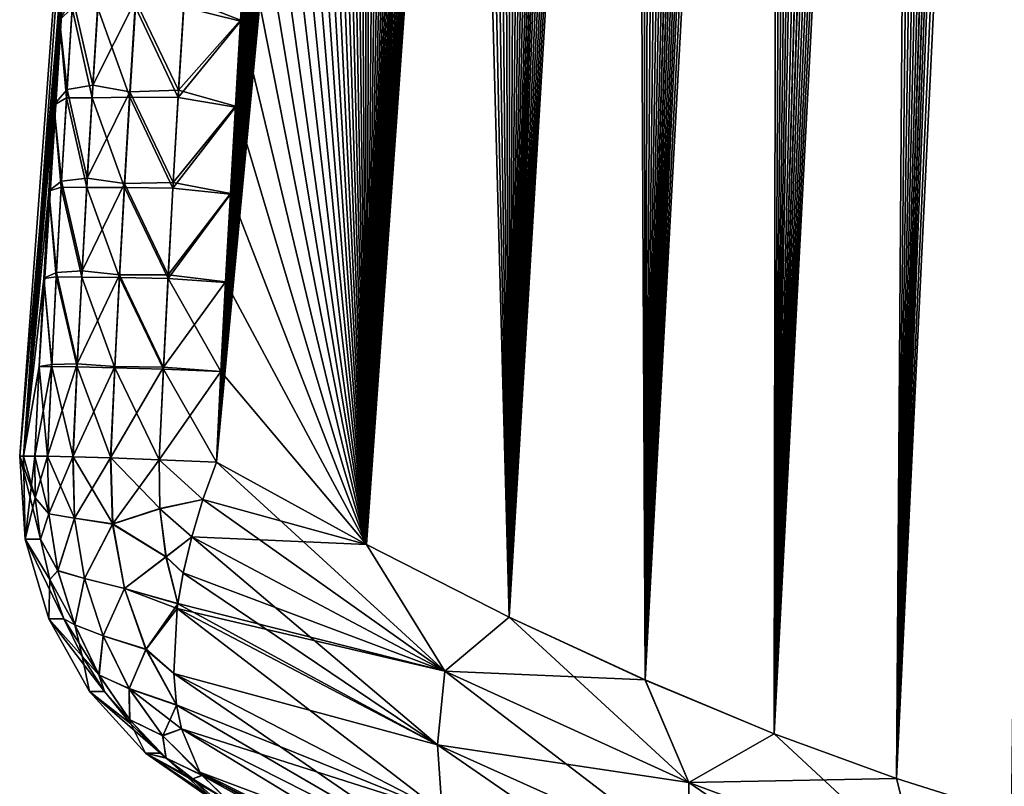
# Model space of a CAD drawing. Header units: metres. Extents: x -109 to 109, y -108 to 40.
# Tile 124 of 216: x 51.55 to 56.84, y -102.34 to -98.22. Entities that reach past the tile are written whole.
import ezdxf

# ---------------------------------------------------------------- set-up
doc = ezdxf.new("R2010")
doc.units = ezdxf.units.M
doc.layers.add('solid_K_24_42_18_000C86_XXX', color=7, linetype='CONTINUOUS')

msp = doc.modelspace()

# ---------------------------------------------------------------- linework, layer by layer
at = {"layer": 'solid_K_24_42_18_000C86_XXX'}
for points in [[(56.25885, -102.295296, -6.506678), (57.595959, -71.828377, -6.413153), (57.7472, -71.443115, -6.560461)], [(56.87711, -102.490204, -7.179855), (56.25885, -102.295296, -6.506678), (57.7472, -71.443115, -6.560461)], [(56.25885, -102.295296, -6.506678), (57.441441, -72.239174, -6.267127), (57.595959, -71.828377, -6.413153)], [(56.25885, -102.295296, -6.506678), (57.336613, -72.528267, -6.170578), (57.441441, -72.239174, -6.267127)], [(56.25885, -102.295296, -6.506678), (57.230324, -72.829109, -6.074656), (57.336613, -72.528267, -6.170578)], [(56.25885, -102.295296, -6.506678), (57.122593, -73.142395, -5.979422), (57.230324, -72.829109, -6.074656)], [(56.25893, -102.295326, 6.506762), (57.238823, -72.804703, 6.082247), (57.131088, -73.117325, 5.986857)], [(56.25893, -102.295326, 6.506762), (56.877232, -102.490242, 7.179998), (57.238823, -72.804703, 6.082247)], [(55.603306, -102.054413, -5.860334), (57.013428, -73.468933, -5.884945), (57.122593, -73.142395, -5.979422)], [(56.25885, -102.295296, -6.506678), (55.603306, -102.054413, -5.860334), (57.122593, -73.142395, -5.979422)], [(56.25893, -102.295326, 6.506762), (57.131088, -73.117325, 5.986857), (57.021915, -73.443222, 5.892219)], [(55.603306, -102.054413, -5.860334), (56.902817, -73.808197, -5.791195), (57.013428, -73.468933, -5.884945)], [(56.25893, -102.295326, 6.506762), (57.021915, -73.443222, 5.892219), (56.911289, -73.781868, 5.798305)], [(56.25893, -102.295326, 6.506762), (56.911289, -73.781868, 5.798305), (56.799225, -74.133797, 5.705172)], [(55.603306, -102.054413, -5.860334), (56.790775, -74.160728, -5.698232), (56.902817, -73.808197, -5.791195)], [(55.603306, -102.054413, -5.860334), (56.677349, -74.52758, -5.606153), (56.790775, -74.160728, -5.698232)], [(56.25893, -102.295326, 6.506762), (56.799225, -74.133797, 5.705172), (56.685764, -74.500076, 5.612916)], [(55.603306, -102.054413, -5.860334), (56.562519, -74.908401, -5.514931), (56.677349, -74.52758, -5.606153)], [(56.25893, -102.295326, 6.506762), (56.685764, -74.500076, 5.612916), (56.570885, -74.880348, 5.521511)], [(55.603306, -102.054413, -5.860334), (56.446301, -75.303429, -5.424605), (56.562519, -74.908401, -5.514931)], [(56.25893, -102.295326, 6.506762), (56.570885, -74.880348, 5.521511), (56.454609, -75.274841, 5.430997)], [(55.603352, -102.054428, 5.860377), (56.454609, -75.274841, 5.430997), (56.337009, -75.684814, 5.341505)], [(55.603352, -102.054428, 5.860377), (56.25893, -102.295326, 6.506762), (56.454609, -75.274841, 5.430997)], [(55.603306, -102.054413, -5.860334), (56.32877, -75.71389, -5.335309), (56.446301, -75.303429, -5.424605)], [(55.603352, -102.054428, 5.860377), (56.337009, -75.684814, 5.341505), (56.218082, -76.110344, 5.253039)], [(54.910561, -101.766281, -5.242545), (56.209927, -76.139877, -5.247045), (56.32877, -75.71389, -5.335309)], [(55.603306, -102.054413, -5.860334), (54.910561, -101.766281, -5.242545), (56.32877, -75.71389, -5.335309)], [(55.603352, -102.054428, 5.860377), (56.218082, -76.110344, 5.253039), (56.097824, -76.551163, 5.165591)], [(54.910561, -101.766281, -5.242545), (56.089764, -76.581123, -5.159804), (56.209927, -76.139877, -5.247045)], [(55.603352, -102.054428, 5.860377), (56.097824, -76.551163, 5.165591), (56.006832, -76.892677, 5.100776)], [(54.910561, -101.766281, -5.242545), (55.998852, -76.922928, -5.095149), (56.089764, -76.581123, -5.159804)], [(55.603352, -102.054428, 5.860377), (56.006832, -76.892677, 5.100776), (55.915203, -77.24411, 5.036693)], [(54.910561, -101.766281, -5.242545), (55.907314, -77.274635, -5.031227), (55.998852, -76.922928, -5.095149)], [(54.910561, -101.766281, -5.242545), (55.815086, -77.635567, -4.967952), (55.907314, -77.274635, -5.031227)], [(55.603352, -102.054428, 5.860377), (55.915203, -77.24411, 5.036693), (55.82288, -77.604805, 4.973254)], [(55.603352, -102.054428, 5.860377), (55.82288, -77.604805, 4.973254), (55.729893, -77.974991, 4.910498)], [(54.910561, -101.766281, -5.242545), (55.722202, -78.005974, -4.905363), (55.815086, -77.635567, -4.967952)], [(55.603352, -102.054428, 5.860377), (55.729893, -77.974991, 4.910498), (55.636322, -78.35537, 4.848521)], [(54.910561, -101.766281, -5.242545), (55.628746, -78.386528, -4.843555), (55.722202, -78.005974, -4.905363)], [(54.910561, -101.766281, -5.242545), (55.534794, -78.777939, -4.782622), (55.628746, -78.386528, -4.843555)], [(54.910587, -101.766289, 5.242566), (55.636322, -78.35537, 4.848521), (55.542252, -78.74662, 4.787417)], [(54.910587, -101.766289, 5.242566), (55.603352, -102.054428, 5.860377), (55.636322, -78.35537, 4.848521)], [(54.910587, -101.766289, 5.242566), (55.542252, -78.74662, 4.787417), (55.447624, -79.148315, 4.727115)], [(54.18042, -101.428711, -4.654962), (55.440296, -79.179756, -4.722494), (55.534794, -78.777939, -4.782622)], [(54.910561, -101.766281, -5.242545), (54.18042, -101.428711, -4.654962), (55.534794, -78.777939, -4.782622)], [(54.18042, -101.428711, -4.654962), (55.345238, -79.591805, -4.663146), (55.440296, -79.179756, -4.722494)], [(54.910587, -101.766289, 5.242566), (55.447624, -79.148315, 4.727115), (55.352428, -79.560272, 4.667593)], [(54.910587, -101.766289, 5.242566), (55.352428, -79.560272, 4.667593), (55.256786, -79.983292, 4.608976)], [(54.18042, -101.428711, -4.654962), (55.249741, -80.014877, -4.604706), (55.345238, -79.591805, -4.663146)], [(54.910587, -101.766289, 5.242566), (55.256786, -79.983292, 4.608976), (55.16082, -80.418167, 4.551385)], [(54.18042, -101.428711, -4.654962), (55.153927, -80.449776, -4.547293), (55.249741, -80.014877, -4.604706)], [(54.18042, -101.428711, -4.654962), (55.057808, -80.896538, -4.490902), (55.153927, -80.449776, -4.547293)], [(54.910587, -101.766289, 5.242566), (55.16082, -80.418167, 4.551385), (55.064537, -80.86496, 4.494815)], [(54.910587, -101.766289, 5.242566), (55.064537, -80.86496, 4.494815), (54.967827, -81.322922, 4.43914)], [(54.18042, -101.428711, -4.654962), (54.961266, -81.354439, -4.435409), (55.057808, -80.896538, -4.490902)], [(54.18042, -101.428711, -4.654962), (54.883842, -81.729347, -4.391761), (54.961266, -81.354439, -4.435409)], [(54.910587, -101.766289, 5.242566), (54.967827, -81.322922, 4.43914), (54.890263, -81.697914, 4.395348)], [(54.18042, -101.428711, -4.654962), (54.806351, -82.112404, -4.348866), (54.883842, -81.729347, -4.391761)], [(54.910587, -101.766289, 5.242566), (54.890263, -81.697914, 4.395348), (54.812622, -82.081085, 4.352306)], [(54.180435, -101.428726, 4.654975), (54.812622, -82.081085, 4.352306), (54.734993, -82.472916, 4.310094)], [(54.180435, -101.428726, 4.654975), (54.910587, -101.766289, 5.242566), (54.812622, -82.081085, 4.352306)], [(54.18042, -101.428711, -4.654962), (54.728878, -82.504089, -4.306799), (54.806351, -82.112404, -4.348866)], [(53.412888, -101.03933, -4.099643), (54.651367, -82.904114, -4.265499), (54.728878, -82.504089, -4.306799)], [(54.18042, -101.428711, -4.654962), (53.412888, -101.03933, -4.099643), (54.728878, -82.504089, -4.306799)], [(54.180435, -101.428726, 4.654975), (54.734993, -82.472916, 4.310094), (54.657326, -82.873123, 4.268649)], [(54.180435, -101.428726, 4.654975), (54.657326, -82.873123, 4.268649), (54.579521, -83.281189, 4.227872)], [(53.412888, -101.03933, -4.099643), (54.573727, -83.311974, -4.224868), (54.651367, -82.904114, -4.265499)], [(53.412888, -101.03933, -4.099643), (54.496082, -83.72821, -4.185011), (54.573727, -83.311974, -4.224868)], [(54.180435, -101.428726, 4.654975), (54.579521, -83.281189, 4.227872), (54.501709, -83.697662, 4.187869)], [(53.412888, -101.03933, -4.099643), (54.418564, -84.153366, -4.146032), (54.496082, -83.72821, -4.185011)], [(54.180435, -101.428726, 4.654975), (54.501709, -83.697662, 4.187869), (54.424011, -84.1231, 4.148744)], [(53.412888, -101.03933, -4.099643), (54.341293, -84.588005, -4.108031), (54.418564, -84.153366, -4.146032)], [(54.180435, -101.428726, 4.654975), (54.424011, -84.1231, 4.148744), (54.346565, -84.558052, 4.110598)], [(54.180435, -101.428726, 4.654975), (54.346565, -84.558052, 4.110598), (54.269405, -85.002701, 4.073453)], [(53.412888, -101.03933, -4.099643), (54.26432, -85.032295, -4.071029), (54.341293, -84.588005, -4.108031)], [(54.180435, -101.428726, 4.654975), (54.269405, -85.002701, 4.073453), (54.19231, -85.45607, 4.037097)], [(53.412888, -101.03933, -4.099643), (54.187412, -85.485268, -4.034816), (54.26432, -85.032295, -4.071029)], [(53.412888, -101.03933, -4.099643), (54.123466, -85.869713, -4.005311), (54.187412, -85.485268, -4.034816)], [(54.180435, -101.428726, 4.654975), (54.19231, -85.45607, 4.037097), (54.115406, -85.918633, 4.001629)], [(53.412888, -101.03933, -4.099643), (54.059761, -86.260895, -3.976503), (54.123466, -85.869713, -4.005311)], [(54.180435, -101.428726, 4.654975), (54.115406, -85.918633, 4.001629), (54.038876, -86.391052, 3.967188)], [(53.412888, -101.03933, -4.099643), (53.996407, -86.659187, -3.948466), (54.059761, -86.260895, -3.976503)], [(54.180435, -101.428726, 4.654975), (54.038876, -86.391052, 3.967188), (53.962906, -86.87397, 3.933904)], [(53.412888, -101.03933, -4.099643), (53.933502, -87.064957, -3.921277), (53.996407, -86.659187, -3.948466)], [(54.180435, -101.428726, 4.654975), (53.962906, -86.87397, 3.933904), (53.88765, -87.367943, 3.901885)], [(53.412888, -101.03933, -4.099643), (53.87109, -87.478348, -3.894952), (53.933502, -87.064957, -3.921277)], [(54.180435, -101.428726, 4.654975), (53.88765, -87.367943, 3.901885), (53.812794, -87.871895, 3.870863)], [(53.412888, -101.03933, -4.099643), (53.808907, -87.898453, -3.869275), (53.87109, -87.478348, -3.894952)], [(52.608517, -100.596848, -3.579222), (53.747044, -88.325531, -3.844306), (53.808907, -87.898453, -3.869275)], [(53.412888, -101.03933, -4.099643), (52.608517, -100.596848, -3.579222), (53.808907, -87.898453, -3.869275)], [(53.412899, -101.03933, 4.099651), (53.812794, -87.871895, 3.870863), (53.750755, -88.29953, 3.845782)], [(53.412899, -101.03933, 4.099651), (54.180435, -101.428726, 4.654975), (53.812794, -87.871895, 3.870863)], [(52.608517, -100.596848, -3.579222), (53.685646, -88.760025, -3.820147), (53.747044, -88.325531, -3.844306)], [(53.412899, -101.03933, 4.099651), (53.750755, -88.29953, 3.845782), (53.689178, -88.734612, 3.821514)], [(52.608517, -100.596848, -3.579222), (53.624863, -89.202377, -3.7969), (53.685646, -88.760025, -3.820147)], [(53.412899, -101.03933, 4.099651), (53.689178, -88.734612, 3.821514), (53.628212, -89.177597, 3.798159)], [(53.412899, -101.03933, 4.099651), (53.628212, -89.177597, 3.798159), (53.568005, -89.628929, 3.775819)], [(52.608517, -100.596848, -3.579222), (53.564835, -89.653038, -3.774663), (53.624863, -89.202377, -3.7969)], [(52.608517, -100.596848, -3.579222), (53.505711, -90.112427, -3.753529), (53.564835, -89.653038, -3.774663)], [(53.412899, -101.03933, 4.099651), (53.568005, -89.628929, 3.775819), (53.508698, -90.089035, 3.754584)], [(52.608517, -100.596848, -3.579222), (53.447197, -90.579697, -3.733265), (53.505711, -90.112427, -3.753529)], [(53.412899, -101.03933, 4.099651), (53.508698, -90.089035, 3.754584), (53.449997, -90.557068, 3.734222)], [(53.412899, -101.03933, 4.099651), (53.449997, -90.557068, 3.734222), (53.400108, -90.96434, 3.717408)], [(52.608517, -100.596848, -3.579222), (53.397465, -90.986298, -3.716534), (53.447197, -90.579697, -3.733265)], [(53.412899, -101.03933, 4.099651), (53.400108, -90.96434, 3.717408), (53.35075, -91.377609, 3.701279)], [(52.608517, -100.596848, -3.579222), (53.348267, -91.398857, -3.700486), (53.397465, -90.986298, -3.716534)], [(52.608517, -100.596848, -3.579222), (53.299725, -91.817726, -3.685205), (53.348267, -91.398857, -3.700486)], [(53.412899, -101.03933, 4.099651), (53.35075, -91.377609, 3.701279), (53.302052, -91.797218, 3.68592)], [(52.608517, -100.596848, -3.579222), (53.251972, -92.243225, -3.670777), (53.299725, -91.817726, -3.685205)], [(53.412899, -101.03933, 4.099651), (53.302052, -91.797218, 3.68592), (53.254143, -92.223495, 3.671416)], [(52.608517, -100.596848, -3.579222), (53.205143, -92.675697, -3.657286), (53.251972, -92.243225, -3.670777)], [(53.412899, -101.03933, 4.099651), (53.254143, -92.223495, 3.671416), (53.207157, -92.656784, 3.657853)], [(52.608517, -100.596848, -3.579222), (53.159367, -93.115471, -3.644814), (53.205143, -92.675697, -3.657286)], [(53.412899, -101.03933, 4.099651), (53.207157, -92.656784, 3.657853), (53.161228, -93.09742, 3.645313)], [(53.412899, -101.03933, 4.099651), (53.161228, -93.09742, 3.645313), (53.116184, -93.545013, 3.633667)], [(52.608517, -100.596848, -3.579222), (53.114475, -93.562164, -3.633233), (53.159367, -93.115471, -3.644814)], [(52.608517, -100.596848, -3.579222), (53.070187, -94.01506, -3.622335), (53.114475, -93.562164, -3.633233)], [(53.412899, -101.03933, 4.099651), (53.116184, -93.545013, 3.633667), (53.071747, -93.998848, 3.622706)], [(52.156715, -93.643692, -2.095083), (51.57196, -100.564568, -1.010881), (51.551472, -100.564568)], [(52.06636, -93.64727), (52.156715, -93.643692, -2.095083), (51.551472, -100.564568)], [(51.57196, -100.564568, 1.010892), (52.06636, -93.64727), (51.551472, -100.564568)], [(52.156715, -93.643692, -2.095083), (52.110855, -94.086311, -2.081592), (51.57196, -100.564568, -1.010881)], [(51.57196, -100.564568, 1.010892), (51.656544, -100.084869, 2.017733), (52.06636, -93.64727)], [(51.656544, -100.084869, 2.017733), (51.681297, -99.610786, 2.015975), (52.06636, -93.64727)], [(51.681297, -99.610786, 2.015975), (51.707615, -99.142311, 2.015213), (52.06636, -93.64727)], [(51.707615, -99.142311, 2.015213), (51.735435, -98.679451, 2.015447), (52.06636, -93.64727)], [(51.735435, -98.679451, 2.015447), (51.764698, -98.222206, 2.016679), (52.06636, -93.64727)], [(52.608517, -100.596848, -3.579222), (53.026688, -94.474564, -3.612237), (53.070187, -94.01506, -3.622335)], [(53.412899, -101.03933, 4.099651), (53.071747, -93.998848, 3.622706), (53.028095, -94.459312, 3.612549)], [(52.110855, -94.086311, -2.081592), (52.066074, -94.535393, -2.069175), (51.57196, -100.564568, -1.010881)], [(53.412899, -101.03933, 4.099651), (53.028095, -94.459312, 3.612549), (52.985416, -94.926842, 3.603315)], [(52.608517, -100.596848, -3.579222), (52.984158, -94.941086, -3.60306), (53.026688, -94.474564, -3.612237)], [(52.066074, -94.535393, -2.069175), (52.022419, -94.991287, -2.057932), (51.57196, -100.564568, -1.010881)], [(52.608517, -100.596848, -3.579222), (52.94278, -95.415031, -3.59492), (52.984158, -94.941086, -3.60306)], [(53.412899, -101.03933, 4.099651), (52.985416, -94.926842, 3.603315), (52.943893, -95.40184, 3.595123)], [(52.022419, -94.991287, -2.057932), (51.979939, -95.45433, -2.047961), (51.57196, -100.564568, -1.010881)], [(52.608517, -100.596848, -3.579222), (52.902748, -95.896812, -3.587935), (52.94278, -95.415031, -3.59492)], [(53.412899, -101.03933, 4.099651), (52.943893, -95.40184, 3.595123), (52.903721, -95.884727, 3.588091)], [(51.979939, -95.45433, -2.047961), (51.93869, -95.92485, -2.039361), (51.57196, -100.564568, -1.010881)], [(52.608517, -100.596848, -3.579222), (52.864243, -96.386841, -3.58222), (52.902748, -95.896812, -3.587935)], [(53.412899, -101.03933, 4.099651), (52.903721, -95.884727, 3.588091), (52.865082, -96.375908, 3.582336)], [(51.93869, -95.92485, -2.039361), (51.898743, -96.403076, -2.032195), (51.57196, -100.564568, -1.010881)], [(53.412899, -101.03933, 4.099651), (52.865082, -96.375908, 3.582336), (52.828121, -96.875694, 3.577942)], [(51.898743, -96.403076, -2.032195), (51.86021, -96.888435, -2.026305), (51.57196, -100.564568, -1.010881)], [(52.608517, -100.596848, -3.579222), (52.827404, -96.885429, -3.577859), (52.864243, -96.386841, -3.58222)], [(51.86021, -96.888435, -2.026305), (51.827034, -97.328339, -2.022091), (51.57196, -100.564568, -1.010881)], [(52.608517, -100.596848, -3.579222), (52.796349, -97.32827, -3.575016), (52.827404, -96.885429, -3.577859)], [(53.412899, -101.03933, 4.099651), (52.828121, -96.875694, 3.577942), (52.796959, -97.319626, 3.575075)], [(53.412899, -101.03933, 4.099651), (52.796959, -97.319626, 3.575075), (52.766857, -97.769623, 3.573079)], [(51.827034, -97.328339, -2.022091), (51.795116, -97.773842, -2.018873), (51.57196, -100.564568, -1.010881)], [(52.608517, -100.596848, -3.579222), (52.766346, -97.777138, -3.573041), (52.796349, -97.32827, -3.575016)], [(51.795116, -97.773842, -2.018873), (51.764515, -98.22496, -2.01665), (51.57196, -100.564568, -1.010881)], [(51.83374, -98.161621, -2.383293), (51.764515, -98.22496, -2.01665), (51.795116, -97.773842, -2.018873)], [(52.43264, -98.155983, -3.345654), (52.766346, -97.777138, -3.573041), (52.737396, -98.232025, -3.571931)], [(52.435078, -98.105377, 3.345026), (52.737812, -98.22567, 3.571953), (52.766857, -97.769623, 3.573079)], [(52.608517, -100.596848, -3.579222), (52.737396, -98.232025, -3.571931), (52.766346, -97.777138, -3.573041)], [(53.412899, -101.03933, 4.099651), (52.766857, -97.769623, 3.573079), (52.737812, -98.22567, 3.571953)], [(51.805759, -98.597328, 2.382653), (51.837135, -98.105774, 2.38233), (51.764698, -98.222206, 2.016679)], [(51.943638, -98.574806, 2.739708), (51.837135, -98.105774, 2.38233), (51.805759, -98.597328, 2.382653)], [(51.943638, -98.574806, 2.739708), (51.975216, -98.076782, 2.739575), (51.837135, -98.105774, 2.38233)], [(52.174141, -98.120186, 3.064363), (51.975216, -98.076782, 2.739575), (51.943638, -98.574806, 2.739708)], [(52.143456, -98.610878, 3.064361), (52.174141, -98.120186, 3.064363), (51.943638, -98.574806, 2.739708)], [(52.404247, -98.600967, 3.344703), (52.174141, -98.120186, 3.064363), (52.143456, -98.610878, 3.064361)], [(52.404247, -98.600967, 3.344703), (52.435078, -98.105377, 3.345026), (52.174141, -98.120186, 3.064363)], [(52.404247, -98.600967, 3.344703), (52.737812, -98.22567, 3.571953), (52.435078, -98.105377, 3.345026)], [(51.83374, -98.161621, -2.383293), (51.80328, -98.642014, -2.383735), (51.764515, -98.22496, -2.01665)], [(51.939983, -98.642395, -2.740765), (51.80328, -98.642014, -2.383735), (51.83374, -98.161621, -2.383293)], [(51.970184, -98.16124, -2.740463), (51.939983, -98.642395, -2.740765), (51.83374, -98.161621, -2.383293)], [(51.970184, -98.16124, -2.740463), (52.142361, -98.639778, -3.065251), (51.939983, -98.642395, -2.740765)], [(51.970184, -98.16124, -2.740463), (52.172462, -98.156296, -3.065171), (52.142361, -98.639778, -3.065251)], [(52.402626, -98.641464, -3.345448), (52.142361, -98.639778, -3.065251), (52.172462, -98.156296, -3.065171)], [(52.43264, -98.155983, -3.345654), (52.402626, -98.641464, -3.345448), (52.172462, -98.156296, -3.065171)], [(52.43264, -98.155983, -3.345654), (52.737396, -98.232025, -3.571931), (52.402626, -98.641464, -3.345448)], [(51.764515, -98.22496, -2.01665), (51.735294, -98.681679, -2.015422), (51.57196, -100.564568, -1.010881)], [(51.80328, -98.642014, -2.383735), (51.735294, -98.681679, -2.015422), (51.764515, -98.22496, -2.01665)], [(51.805759, -98.597328, 2.382653), (51.764698, -98.222206, 2.016679), (51.735435, -98.679451, 2.015447)], [(52.404247, -98.600967, 3.344703), (52.709824, -98.68779, 3.57169), (52.737812, -98.22567, 3.571953)], [(53.412899, -101.03933, 4.099651), (52.737812, -98.22567, 3.571953), (52.709824, -98.68779, 3.57169)], [(52.402626, -98.641464, -3.345448), (52.737396, -98.232025, -3.571931), (52.709503, -98.69294, -3.571681)], [(52.608517, -100.596848, -3.579222), (52.709503, -98.69294, -3.571681), (52.737396, -98.232025, -3.571931)], [(51.914063, -99.072952, 2.740902), (51.943638, -98.574806, 2.739708), (51.805759, -98.597328, 2.382653)], [(52.143456, -98.610878, 3.064361), (51.943638, -98.574806, 2.739708), (51.914063, -99.072952, 2.740902)], [(51.80328, -98.642014, -2.383735), (51.774723, -99.12252, -2.385146), (51.735294, -98.681679, -2.015422)], [(51.776371, -99.088989, 2.38399), (51.805759, -98.597328, 2.382653), (51.735435, -98.679451, 2.015447)], [(51.911652, -99.123657, -2.742056), (51.774723, -99.12252, -2.385146), (51.80328, -98.642014, -2.383735)], [(51.914063, -99.072952, 2.740902), (51.805759, -98.597328, 2.382653), (51.776371, -99.088989, 2.38399)], [(51.939983, -98.642395, -2.740765), (51.911652, -99.123657, -2.742056), (51.80328, -98.642014, -2.383735)], [(51.939983, -98.642395, -2.740765), (52.114117, -99.123367, -3.066356), (51.911652, -99.123657, -2.742056)], [(52.114677, -99.101685, 3.065415), (52.143456, -98.610878, 3.064361), (51.914063, -99.072952, 2.740902)], [(51.939983, -98.642395, -2.740765), (52.142361, -98.639778, -3.065251), (52.114117, -99.123367, -3.066356)], [(52.374458, -99.127068, -3.346308), (52.114117, -99.123367, -3.066356), (52.142361, -98.639778, -3.065251)], [(52.375343, -99.09668, 3.345494), (52.143456, -98.610878, 3.064361), (52.114677, -99.101685, 3.065415)], [(52.402626, -98.641464, -3.345448), (52.374458, -99.127068, -3.346308), (52.142361, -98.639778, -3.065251)], [(52.375343, -99.09668, 3.345494), (52.404247, -98.600967, 3.344703), (52.143456, -98.610878, 3.064361)], [(52.402626, -98.641464, -3.345448), (52.709503, -98.69294, -3.571681), (52.374458, -99.127068, -3.346308)], [(52.375343, -99.09668, 3.345494), (52.709824, -98.68779, 3.57169), (52.404247, -98.600967, 3.344703)], [(51.735294, -98.681679, -2.015422), (51.707512, -99.144005, -2.015189), (51.57196, -100.564568, -1.010881)], [(51.774723, -99.12252, -2.385146), (51.707512, -99.144005, -2.015189), (51.735294, -98.681679, -2.015422)], [(51.776371, -99.088989, 2.38399), (51.735435, -98.679451, 2.015447), (51.707615, -99.142311, 2.015213)], [(52.374458, -99.127068, -3.346308), (52.709503, -98.69294, -3.571681), (52.682663, -99.159882, -3.572288)], [(52.375343, -99.09668, 3.345494), (52.682899, -99.15596, 3.572289), (52.709824, -98.68779, 3.57169)], [(52.608517, -100.596848, -3.579222), (52.682663, -99.159882, -3.572288), (52.709503, -98.69294, -3.571681)], [(53.412899, -101.03933, 4.099651), (52.709824, -98.68779, 3.57169), (52.682899, -99.15596, 3.572289)], [(51.774723, -99.12252, -2.385146), (51.748062, -99.603127, -2.387517), (51.707512, -99.144005, -2.015189)], [(51.748966, -99.580765, 2.386333), (51.776371, -99.088989, 2.38399), (51.707615, -99.142311, 2.015213)], [(51.885185, -99.605034, -2.744328), (51.748062, -99.603127, -2.387517), (51.774723, -99.12252, -2.385146)], [(51.88649, -99.571213, 2.743147), (51.776371, -99.088989, 2.38399), (51.748966, -99.580765, 2.386333)], [(51.911652, -99.123657, -2.742056), (51.885185, -99.605034, -2.744328), (51.774723, -99.12252, -2.385146)], [(51.88649, -99.571213, 2.743147), (51.914063, -99.072952, 2.740902), (51.776371, -99.088989, 2.38399)], [(51.911652, -99.123657, -2.742056), (52.08773, -99.607071, -3.068477), (51.885185, -99.605034, -2.744328)], [(52.114677, -99.101685, 3.065415), (51.914063, -99.072952, 2.740902), (51.88649, -99.571213, 2.743147)], [(52.087814, -99.592606, 3.067516), (52.114677, -99.101685, 3.065415), (51.88649, -99.571213, 2.743147)], [(51.911652, -99.123657, -2.742056), (52.114117, -99.123367, -3.066356), (52.08773, -99.607071, -3.068477)], [(52.348129, -99.612785, -3.348228), (52.08773, -99.607071, -3.068477), (52.114117, -99.123367, -3.066356)], [(52.348358, -99.592506, 3.347387), (52.114677, -99.101685, 3.065415), (52.087814, -99.592606, 3.067516)], [(52.374458, -99.127068, -3.346308), (52.348129, -99.612785, -3.348228), (52.114117, -99.123367, -3.066356)], [(52.348358, -99.592506, 3.347387), (52.375343, -99.09668, 3.345494), (52.114677, -99.101685, 3.065415)], [(52.348358, -99.592506, 3.347387), (52.682899, -99.15596, 3.572289), (52.375343, -99.09668, 3.345494)], [(51.707512, -99.144005, -2.015189), (51.681232, -99.611923, -2.01595), (51.57196, -100.564568, -1.010881)], [(51.748062, -99.603127, -2.387517), (51.681232, -99.611923, -2.01595), (51.707512, -99.144005, -2.015189)], [(51.748966, -99.580765, 2.386333), (51.707615, -99.142311, 2.015213), (51.681297, -99.610786, 2.015975)], [(52.374458, -99.127068, -3.346308), (52.682663, -99.159882, -3.572288), (52.348129, -99.612785, -3.348228)], [(52.348129, -99.612785, -3.348228), (52.682663, -99.159882, -3.572288), (52.656887, -99.632843, -3.573749)], [(52.348358, -99.592506, 3.347387), (52.65704, -99.630196, 3.573745), (52.682899, -99.15596, 3.572289)], [(52.608517, -100.596848, -3.579222), (52.656887, -99.632843, -3.573749), (52.682663, -99.159882, -3.572288)], [(53.412899, -101.03933, 4.099651), (52.682899, -99.15596, 3.572289), (52.65704, -99.630196, 3.573745)], [(51.723553, -100.072639, 2.389671), (51.748966, -99.580765, 2.386333), (51.681297, -99.610786, 2.015975)], [(51.86092, -100.06958, 2.746433), (51.748966, -99.580765, 2.386333), (51.723553, -100.072639, 2.389671)], [(51.86092, -100.06958, 2.746433), (51.88649, -99.571213, 2.743147), (51.748966, -99.580765, 2.386333)], [(52.087814, -99.592606, 3.067516), (51.88649, -99.571213, 2.743147), (51.86092, -100.06958, 2.746433)], [(52.062859, -100.083626, 3.070653), (52.087814, -99.592606, 3.067516), (51.86092, -100.06958, 2.746433)], [(52.323292, -100.08844, 3.350372), (52.087814, -99.592606, 3.067516), (52.062859, -100.083626, 3.070653)], [(52.323292, -100.08844, 3.350372), (52.348358, -99.592506, 3.347387), (52.087814, -99.592606, 3.067516)], [(52.323292, -100.08844, 3.350372), (52.65704, -99.630196, 3.573745), (52.348358, -99.592506, 3.347387)], [(51.681232, -99.611923, -2.01595), (51.656513, -100.085449, -2.017704), (51.57196, -100.564568, -1.010881)], [(51.723297, -100.083824, -2.390839), (51.656513, -100.085449, -2.017704), (51.681232, -99.611923, -2.01595)], [(51.723553, -100.072639, 2.389671), (51.681297, -99.610786, 2.015975), (51.656544, -100.084869, 2.017733)], [(51.748062, -99.603127, -2.387517), (51.723297, -100.083824, -2.390839), (51.681232, -99.611923, -2.01595)], [(51.860588, -100.086494, -2.747573), (51.723297, -100.083824, -2.390839), (51.748062, -99.603127, -2.387517)], [(51.885185, -99.605034, -2.744328), (51.860588, -100.086494, -2.747573), (51.748062, -99.603127, -2.387517)], [(51.885185, -99.605034, -2.744328), (52.063194, -100.090874, -3.071605), (51.860588, -100.086494, -2.747573)], [(51.885185, -99.605034, -2.744328), (52.08773, -99.607071, -3.068477), (52.063194, -100.090874, -3.071605)], [(52.323647, -100.098602, -3.351196), (52.063194, -100.090874, -3.071605), (52.08773, -99.607071, -3.068477)], [(52.348129, -99.612785, -3.348228), (52.323647, -100.098602, -3.351196), (52.08773, -99.607071, -3.068477)], [(52.323292, -100.08844, 3.350372), (52.632244, -100.110489, 3.576057), (52.65704, -99.630196, 3.573745)], [(52.348129, -99.612785, -3.348228), (52.632172, -100.111832, -3.576061), (52.323647, -100.098602, -3.351196)], [(52.348129, -99.612785, -3.348228), (52.656887, -99.632843, -3.573749), (52.632172, -100.111832, -3.576061)], [(52.608517, -100.596848, -3.579222), (52.632172, -100.111832, -3.576061), (52.656887, -99.632843, -3.573749)], [(53.412899, -101.03933, 4.099651), (52.65704, -99.630196, 3.573745), (52.632244, -100.110489, 3.576057)], [(51.723553, -100.072639, 2.389671), (51.656544, -100.084869, 2.017733), (51.633423, -100.56456, 2.020484)], [(51.700142, -100.564606, 2.394077), (51.723553, -100.072639, 2.389671), (51.633423, -100.56456, 2.020484)], [(51.86092, -100.06958, 2.746433), (51.723553, -100.072639, 2.389671), (51.700142, -100.564606, 2.394077)], [(51.86092, -100.06958, 2.746433), (51.700142, -100.564606, 2.394077), (51.837349, -100.568039, 2.750755)], [(52.062859, -100.083626, 3.070653), (51.86092, -100.06958, 2.746433), (51.837349, -100.568039, 2.750755)], [(51.57196, -100.564568, 1.010892), (51.633423, -100.56456, 2.020484), (51.656544, -100.084869, 2.017733)], [(51.656513, -100.085449, -2.017704), (51.633419, -100.564568, -2.020449), (51.57196, -100.564568, -1.010881)], [(51.700451, -100.564606, -2.395183), (51.633419, -100.564568, -2.020449), (51.656513, -100.085449, -2.017704)], [(51.723297, -100.083824, -2.390839), (51.700451, -100.564606, -2.395183), (51.656513, -100.085449, -2.017704)], [(51.83786, -100.568054, -2.751783), (51.700451, -100.564606, -2.395183), (51.723297, -100.083824, -2.390839)], [(51.860588, -100.086494, -2.747573), (51.83786, -100.568054, -2.751783), (51.723297, -100.083824, -2.390839)], [(52.062859, -100.083626, 3.070653), (51.837349, -100.568039, 2.750755), (52.039814, -100.574738, 3.074823)], [(51.860588, -100.086494, -2.747573), (52.040512, -100.57476, -3.075734), (51.83786, -100.568054, -2.751783)], [(51.860588, -100.086494, -2.747573), (52.063194, -100.090874, -3.071605), (52.040512, -100.57476, -3.075734)], [(52.323292, -100.08844, 3.350372), (52.062859, -100.083626, 3.070653), (52.039814, -100.574738, 3.074823)], [(52.323292, -100.08844, 3.350372), (52.039814, -100.574738, 3.074823), (52.300148, -100.584473, 3.354445)], [(52.301006, -100.584503, -3.355207), (52.040512, -100.57476, -3.075734), (52.063194, -100.090874, -3.071605)], [(52.323647, -100.098602, -3.351196), (52.301006, -100.584503, -3.355207), (52.063194, -100.090874, -3.071605)], [(52.323292, -100.08844, 3.350372), (52.300148, -100.584473, 3.354445), (52.632244, -100.110489, 3.576057)], [(52.300148, -100.584473, 3.354445), (52.608517, -100.596848, 3.579222), (52.632244, -100.110489, 3.576057)], [(52.323647, -100.098602, -3.351196), (52.608517, -100.596848, -3.579222), (52.301006, -100.584503, -3.355207)], [(52.323647, -100.098602, -3.351196), (52.632172, -100.111832, -3.576061), (52.608517, -100.596848, -3.579222)], [(53.412899, -101.03933, 4.099651), (52.632244, -100.110489, 3.576057), (52.608517, -100.596848, 3.579222)], [(51.635414, -100.788033, -2.019166), (51.551472, -100.564568), (51.57196, -100.564568, -1.010881)], [(51.580631, -101.010201, 0), (51.57196, -100.564568, 1.010892), (51.551472, -100.564568)], [(51.635414, -100.788033, -2.019166), (51.662346, -101.009941, -2.01698), (51.551472, -100.564568)], [(51.580631, -101.010201, 0), (51.551472, -100.564568), (51.662346, -101.009941, -2.01698)], [(51.580631, -101.010201, 0), (51.633423, -100.56456, 2.020484), (51.57196, -100.564568, 1.010892)], [(51.635414, -100.788033, -2.019166), (51.57196, -100.564568, -1.010881), (51.633419, -100.564568, -2.020449)], [(51.580631, -101.010201, 0), (51.635418, -100.788124, 2.019178), (51.633423, -100.56456, 2.020484)], [(51.707531, -100.875359, -2.384324), (51.633419, -100.564568, -2.020449), (51.700451, -100.564606, -2.395183)], [(51.707531, -100.875359, -2.384324), (51.635414, -100.788033, -2.019166), (51.633419, -100.564568, -2.020449)], [(51.635418, -100.788124, 2.019178), (51.700142, -100.564606, 2.394077), (51.633423, -100.56456, 2.020484)], [(51.635418, -100.788124, 2.019178), (51.70718, -100.874847, 2.383254), (51.700142, -100.564606, 2.394077)], [(51.70718, -100.874847, 2.383254), (51.837349, -100.568039, 2.750755), (51.700142, -100.564606, 2.394077)], [(51.845913, -100.898064, -2.739918), (51.700451, -100.564606, -2.395183), (51.83786, -100.568054, -2.751783)], [(51.707531, -100.875359, -2.384324), (51.700451, -100.564606, -2.395183), (51.845913, -100.898064, -2.739918)], [(51.845425, -100.898315, 2.738868), (51.837349, -100.568039, 2.750755), (51.70718, -100.874847, 2.383254)], [(51.845425, -100.898315, 2.738868), (52.039814, -100.574738, 3.074823), (51.837349, -100.568039, 2.750755)], [(52.051033, -100.929291, -3.061818), (51.83786, -100.568054, -2.751783), (52.040512, -100.57476, -3.075734)], [(51.845913, -100.898064, -2.739918), (51.83786, -100.568054, -2.751783), (52.051033, -100.929291, -3.061818)], [(52.050381, -100.929703, 3.060869), (52.039814, -100.574738, 3.074823), (51.845425, -100.898315, 2.738868)], [(52.050381, -100.929703, 3.060869), (52.300148, -100.584473, 3.354445), (52.039814, -100.574738, 3.074823)], [(52.304131, -100.846405, -3.347833), (52.040512, -100.57476, -3.075734), (52.301006, -100.584503, -3.355207)], [(52.051033, -100.929291, -3.061818), (52.040512, -100.57476, -3.075734), (52.304131, -100.846405, -3.347833)], [(52.303318, -100.847054, 3.347028), (52.300148, -100.584473, 3.354445), (52.050381, -100.929703, 3.060869)], [(52.535198, -100.797852, 3.529014), (52.608517, -100.596848, 3.579222), (52.300148, -100.584473, 3.354445)], [(52.303318, -100.847054, 3.347028), (52.535198, -100.797852, 3.529014), (52.300148, -100.584473, 3.354445)], [(52.535271, -100.797646, -3.529079), (52.301006, -100.584503, -3.355207), (52.608517, -100.596848, -3.579222)], [(52.535271, -100.797646, -3.529079), (52.304131, -100.846405, -3.347833), (52.301006, -100.584503, -3.355207)], [(52.535198, -100.797852, 3.529014), (53.835064, -101.719597, 4.355842), (52.608517, -100.596848, 3.579222)], [(52.535271, -100.797646, -3.529079), (52.608517, -100.596848, -3.579222), (53.412888, -101.03933, -4.099643)], [(53.835064, -101.719597, 4.355842), (53.412899, -101.03933, 4.099651), (52.608517, -100.596848, 3.579222)], [(51.580631, -101.010201, 0), (51.662346, -101.009956, 2.016997), (51.635418, -100.788124, 2.019178)], [(51.707531, -100.875359, -2.384324), (51.662346, -101.009941, -2.01698), (51.635414, -100.788033, -2.019166)], [(51.635418, -100.788124, 2.019178), (51.662346, -101.009956, 2.016997), (51.70718, -100.874847, 2.383254)], [(52.303318, -100.847054, 3.347028), (52.475254, -100.997292, 3.458757), (52.535198, -100.797852, 3.529014)], [(52.535271, -100.797646, -3.529079), (52.475254, -100.997292, -3.458759), (52.304131, -100.846405, -3.347833)], [(52.535271, -100.797646, -3.529079), (53.412888, -101.03933, -4.099643), (52.475254, -100.997292, -3.458759)], [(52.535198, -100.797852, 3.529014), (52.475254, -100.997292, 3.458757), (53.835064, -101.719597, 4.355842)], [(52.336887, -101.10627, 3.320674), (52.303318, -100.847054, 3.347028), (52.050381, -100.929703, 3.060869)], [(52.051033, -100.929291, -3.061818), (52.304131, -100.846405, -3.347833), (52.337505, -101.104973, -3.321616)], [(52.336887, -101.10627, 3.320674), (52.475254, -100.997292, 3.458757), (52.303318, -100.847054, 3.347028)], [(52.475254, -100.997292, -3.458759), (52.337505, -101.104973, -3.321616), (52.304131, -100.846405, -3.347833)], [(51.662346, -101.009956, 2.016997), (51.756599, -101.179138, 2.346059), (51.70718, -100.874847, 2.383254)], [(51.757122, -101.180122, -2.347011), (51.662346, -101.009941, -2.01698), (51.707531, -100.875359, -2.384324)], [(51.845425, -100.898315, 2.738868), (51.70718, -100.874847, 2.383254), (51.756599, -101.179138, 2.346059)], [(51.757122, -101.180122, -2.347011), (51.707531, -100.875359, -2.384324), (51.845913, -100.898064, -2.739918)], [(51.899765, -101.22187, 2.698198), (51.845425, -100.898315, 2.738868), (51.756599, -101.179138, 2.346059)], [(51.757122, -101.180122, -2.347011), (51.845913, -100.898064, -2.739918), (51.900146, -101.221359, -2.69932)], [(52.050381, -100.929703, 3.060869), (51.845425, -100.898315, 2.738868), (51.899765, -101.22187, 2.698198)], [(51.900146, -101.221359, -2.69932), (51.845913, -100.898064, -2.739918), (52.051033, -100.929291, -3.061818)], [(52.114326, -101.2761, 3.01372), (52.050381, -100.929703, 3.060869), (51.899765, -101.22187, 2.698198)], [(51.900146, -101.221359, -2.69932), (52.051033, -100.929291, -3.061818), (52.114807, -101.275284, -3.014786)], [(52.336887, -101.10627, 3.320674), (52.050381, -100.929703, 3.060869), (52.114326, -101.2761, 3.01372)], [(52.114807, -101.275284, -3.014786), (52.051033, -100.929291, -3.061818), (52.337505, -101.104973, -3.321616)], [(51.580631, -101.010201, 0), (51.662346, -101.009941, -2.01698), (51.713821, -101.227547, -2.0128)], [(51.580631, -101.010201, 0), (51.71381, -101.227516, 2.012803), (51.662346, -101.009956, 2.016997)], [(51.707947, -101.438263, 0), (51.71381, -101.227516, 2.012803), (51.580631, -101.010201, 0)], [(51.580631, -101.010201, 0), (51.713821, -101.227547, -2.0128), (51.789219, -101.438095, -2.006677)], [(51.707947, -101.438263, 0), (51.580631, -101.010201, 0), (51.789219, -101.438095, -2.006677)], [(51.757122, -101.180122, -2.347011), (51.713821, -101.227547, -2.0128), (51.662346, -101.009941, -2.01698)], [(51.662346, -101.009956, 2.016997), (51.71381, -101.227516, 2.012803), (51.756599, -101.179138, 2.346059)], [(52.336887, -101.10627, 3.320674), (52.429092, -101.192749, 3.369048), (52.475254, -100.997292, 3.458757)], [(52.475254, -100.997292, -3.458759), (52.429218, -101.192146, -3.369362), (52.337505, -101.104973, -3.321616)], [(52.429092, -101.192749, 3.369048), (53.795609, -102.114647, 4.167654), (52.475254, -100.997292, 3.458757)], [(53.83506, -101.719597, -4.355839), (52.429218, -101.192146, -3.369362), (52.475254, -100.997292, -3.458759)], [(53.83506, -101.719597, -4.355839), (52.475254, -100.997292, -3.458759), (53.412888, -101.03933, -4.099643)], [(53.795609, -102.114647, 4.167654), (53.835064, -101.719597, 4.355842), (52.475254, -100.997292, 3.458757)], [(53.83506, -101.719597, -4.355839), (53.412888, -101.03933, -4.099643), (54.18042, -101.428711, -4.654962)], [(53.835064, -101.719597, 4.355842), (54.180435, -101.428726, 4.654975), (53.412899, -101.03933, 4.099651)], [(52.336887, -101.10627, 3.320674), (52.114326, -101.2761, 3.01372), (52.400555, -101.357559, 3.276003)], [(52.114807, -101.275284, -3.014786), (52.337505, -101.104973, -3.321616), (52.400822, -101.355667, -3.277169)], [(52.336887, -101.10627, 3.320674), (52.400555, -101.357559, 3.276003), (52.429092, -101.192749, 3.369048)], [(52.429218, -101.192146, -3.369362), (52.400822, -101.355667, -3.277169), (52.337505, -101.104973, -3.321616)], [(51.71381, -101.227516, 2.012803), (51.847103, -101.469505, 2.283467), (51.756599, -101.179138, 2.346059)], [(51.847923, -101.470894, -2.284226), (51.713821, -101.227547, -2.0128), (51.757122, -101.180122, -2.347011)], [(51.899765, -101.22187, 2.698198), (51.756599, -101.179138, 2.346059), (51.847103, -101.469505, 2.283467)], [(51.847923, -101.470894, -2.284226), (51.757122, -101.180122, -2.347011), (51.900146, -101.221359, -2.69932)], [(51.707947, -101.438263, 0), (51.789204, -101.438065, 2.006656), (51.71381, -101.227516, 2.012803)], [(51.71381, -101.227516, 2.012803), (51.789204, -101.438065, 2.006656), (51.847103, -101.469505, 2.283467)], [(51.847923, -101.470894, -2.284226), (51.789219, -101.438095, -2.006677), (51.713821, -101.227547, -2.0128)], [(51.998871, -101.529762, 2.629867), (51.899765, -101.22187, 2.698198), (51.847103, -101.469505, 2.283467)], [(51.847923, -101.470894, -2.284226), (51.900146, -101.221359, -2.69932), (51.999073, -101.529053, -2.631104)], [(52.114326, -101.2761, 3.01372), (51.899765, -101.22187, 2.698198), (51.998871, -101.529762, 2.629867)], [(51.999073, -101.529053, -2.631104), (51.900146, -101.221359, -2.69932), (52.114807, -101.275284, -3.014786)], [(52.429092, -101.192749, 3.369048), (52.400555, -101.357559, 3.276003), (53.795609, -102.114647, 4.167654)], [(53.83506, -101.719597, -4.355839), (52.400822, -101.355667, -3.277169), (52.429218, -101.192146, -3.369362)], [(52.229618, -101.602898, 2.934879), (52.114326, -101.2761, 3.01372), (51.998871, -101.529762, 2.629867)], [(51.999073, -101.529053, -2.631104), (52.114807, -101.275284, -3.014786), (52.229809, -101.601746, -2.936134)], [(52.229618, -101.602898, 2.934879), (52.400555, -101.357559, 3.276003), (52.114326, -101.2761, 3.01372)], [(52.397285, -101.38179, -3.260937), (52.114807, -101.275284, -3.014786), (52.400822, -101.355667, -3.277169)], [(52.397285, -101.38179, -3.260937), (52.229809, -101.601746, -2.936134), (52.114807, -101.275284, -3.014786)], [(52.229618, -101.602898, 2.934879), (52.397285, -101.38179, 3.260935), (52.400555, -101.357559, 3.276003)], [(52.229618, -101.602898, 2.934879), (52.378555, -101.731323, 2.995403), (52.397285, -101.38179, 3.260935)], [(52.397285, -101.38179, -3.260937), (52.378555, -101.731323, -2.995404), (52.229809, -101.601746, -2.936134)], [(52.378555, -101.731323, 2.995403), (53.819172, -102.473846, 3.915753), (52.397285, -101.38179, 3.260935)], [(53.795605, -102.114639, -4.167651), (52.378555, -101.731323, -2.995404), (52.397285, -101.38179, -3.260937)], [(53.83506, -101.719597, -4.355839), (52.397285, -101.38179, -3.260937), (52.400822, -101.355667, -3.277169)], [(52.400555, -101.357559, 3.276003), (52.397285, -101.38179, 3.260935), (53.795609, -102.114647, 4.167654)], [(53.819172, -102.473846, 3.915753), (53.795609, -102.114647, 4.167654), (52.397285, -101.38179, 3.260935)], [(53.795605, -102.114639, -4.167651), (52.397285, -101.38179, -3.260937), (53.83506, -101.719597, -4.355839)], [(51.707947, -101.438263, 0), (51.887573, -101.638863, 1.998687), (51.789204, -101.438065, 2.006656)], [(51.707947, -101.438263, 0), (51.789219, -101.438095, -2.006677), (51.887577, -101.638863, -1.998689)], [(51.927074, -101.8274, 0), (51.887573, -101.638863, 1.998687), (51.707947, -101.438263, 0)], [(51.707947, -101.438263, 0), (51.887577, -101.638863, -1.998689), (52.007652, -101.827332, -1.988939)], [(51.927074, -101.8274, 0), (51.707947, -101.438263, 0), (52.007652, -101.827332, -1.988939)], [(51.789204, -101.438065, 2.006656), (51.887573, -101.638863, 1.998687), (51.847103, -101.469505, 2.283467)], [(51.977543, -101.740028, -2.197619), (51.887577, -101.638863, -1.998689), (51.789219, -101.438095, -2.006677)], [(51.977543, -101.740028, -2.197619), (51.789219, -101.438095, -2.006677), (51.847923, -101.470894, -2.284226)], [(53.83506, -101.719597, -4.355839), (54.18042, -101.428711, -4.654962), (54.910561, -101.766281, -5.242545)], [(53.835064, -101.719597, 4.355842), (55.144726, -102.316826, 5.399973), (54.180435, -101.428726, 4.654975)], [(55.144726, -102.316826, 5.399973), (54.910587, -101.766289, 5.242566), (54.180435, -101.428726, 4.654975)], [(51.887573, -101.638863, 1.998687), (51.976322, -101.738327, 2.197117), (51.847103, -101.469505, 2.283467)], [(51.998871, -101.529762, 2.629867), (51.847103, -101.469505, 2.283467), (51.976322, -101.738327, 2.197117)], [(51.977543, -101.740028, -2.197619), (51.847923, -101.470894, -2.284226), (51.999073, -101.529053, -2.631104)], [(52.140003, -101.813522, 2.535759), (51.998871, -101.529762, 2.629867), (51.976322, -101.738327, 2.197117)], [(51.977543, -101.740028, -2.197619), (51.999073, -101.529053, -2.631104), (52.139965, -101.81266, -2.537151)], [(52.229618, -101.602898, 2.934879), (51.998871, -101.529762, 2.629867), (52.140003, -101.813522, 2.535759)], [(52.139965, -101.81266, -2.537151), (51.999073, -101.529053, -2.631104), (52.229809, -101.601746, -2.936134)], [(52.139965, -101.81266, -2.537151), (52.229809, -101.601746, -2.936134), (52.39349, -101.899178, -2.828665)], [(52.229618, -101.602898, 2.934879), (52.140003, -101.813522, 2.535759), (52.393692, -101.900551, 2.827161)], [(52.229618, -101.602898, 2.934879), (52.393692, -101.900551, 2.827161), (52.378555, -101.731323, 2.995403)], [(52.378555, -101.731323, -2.995404), (52.39349, -101.899178, -2.828665), (52.229809, -101.601746, -2.936134)], [(51.887573, -101.638863, 1.998687), (52.007656, -101.827339, 1.988972), (51.976322, -101.738327, 2.197117)], [(51.927074, -101.8274, 0), (52.007656, -101.827339, 1.988972), (51.887573, -101.638863, 1.998687)], [(51.977543, -101.740028, -2.197619), (52.007652, -101.827332, -1.988939), (51.887577, -101.638863, -1.998689)], [(52.007656, -101.827339, 1.988972), (52.140869, -101.978561, 2.089272), (51.976322, -101.738327, 2.197117)], [(52.140003, -101.813522, 2.535759), (51.976322, -101.738327, 2.197117), (52.140869, -101.978561, 2.089272)], [(52.142578, -101.980446, -2.089466), (52.007652, -101.827332, -1.988939), (51.977543, -101.740028, -2.197619)], [(52.142578, -101.980446, -2.089466), (51.977543, -101.740028, -2.197619), (52.139965, -101.81266, -2.537151)], [(53.904606, -102.779861, 3.612287), (53.819172, -102.473846, 3.915753), (52.378555, -101.731323, 2.995403)], [(52.393692, -101.900551, 2.827161), (53.904606, -102.779861, 3.612287), (52.378555, -101.731323, 2.995403)], [(53.819168, -102.473846, -3.915751), (52.39349, -101.899178, -2.828665), (52.378555, -101.731323, -2.995404)], [(53.819168, -102.473846, -3.915751), (52.378555, -101.731323, -2.995404), (53.795605, -102.114639, -4.167651)], [(53.795605, -102.114639, -4.167651), (53.83506, -101.719597, -4.355839), (55.144714, -102.316826, -5.399963)], [(53.795609, -102.114647, 4.167654), (55.143574, -102.721176, 5.228106), (53.835064, -101.719597, 4.355842)], [(55.144714, -102.316826, -5.399963), (53.83506, -101.719597, -4.355839), (54.910561, -101.766281, -5.242545)], [(55.143574, -102.721176, 5.228106), (55.144726, -102.316826, 5.399973), (53.835064, -101.719597, 4.355842)], [(55.144714, -102.316826, -5.399963), (54.910561, -101.766281, -5.242545), (55.603306, -102.054413, -5.860334)], [(55.144726, -102.316826, 5.399973), (55.603352, -102.054428, 5.860377), (54.910587, -101.766289, 5.242566)], [(52.419952, -102.029045, -2.674954), (52.139965, -101.81266, -2.537151), (52.39349, -101.899178, -2.828665)], [(52.419952, -102.029045, -2.674954), (52.318951, -102.064377, -2.420044), (52.139965, -101.81266, -2.537151)], [(52.142578, -101.980446, -2.089466), (52.139965, -101.81266, -2.537151), (52.318951, -102.064377, -2.420044)], [(52.319275, -102.065308, 2.418471), (52.393692, -101.900551, 2.827161), (52.140003, -101.813522, 2.535759)], [(52.319275, -102.065308, 2.418471), (52.140003, -101.813522, 2.535759), (52.140869, -101.978561, 2.089272)], [(51.927074, -101.8274, 0), (52.007652, -101.827332, -1.988939), (52.147934, -102.001152, -1.977547)], [(51.927074, -101.8274, 0), (52.147926, -102.001144, 1.977568), (52.007656, -101.827339, 1.988972)], [(52.227089, -102.158211, 0), (52.147926, -102.001144, 1.977568), (51.927074, -101.8274, 0)], [(51.927074, -101.8274, 0), (52.147934, -102.001152, -1.977547), (52.306702, -102.158188, -1.964654)], [(52.227089, -102.158211, 0), (51.927074, -101.8274, 0), (52.306702, -102.158188, -1.964654)], [(52.142578, -101.980446, -2.089466), (52.147934, -102.001152, -1.977547), (52.007652, -101.827332, -1.988939)], [(52.007656, -101.827339, 1.988972), (52.147926, -102.001144, 1.977568), (52.140869, -101.978561, 2.089272)], [(52.319275, -102.065308, 2.418471), (52.419952, -102.029045, 2.674952), (52.393692, -101.900551, 2.827161)], [(53.819168, -102.473846, -3.915751), (52.419952, -102.029045, -2.674954), (52.39349, -101.899178, -2.828665)], [(52.393692, -101.900551, 2.827161), (52.419952, -102.029045, 2.674952), (53.904606, -102.779861, 3.612287)], [(52.30669, -102.15818, 1.964636), (52.336521, -102.184029, 1.962242), (52.140869, -101.978561, 2.089272)], [(52.319275, -102.065308, 2.418471), (52.140869, -101.978561, 2.089272), (52.336521, -102.184029, 1.962242)], [(52.147926, -102.001144, 1.977568), (52.30669, -102.15818, 1.964636), (52.140869, -101.978561, 2.089272)], [(52.142578, -101.980446, -2.089466), (52.338791, -102.185951, -1.962048), (52.147934, -102.001152, -1.977547)], [(52.142578, -101.980446, -2.089466), (52.318951, -102.064377, -2.420044), (52.338791, -102.185951, -1.962048)], [(52.227089, -102.158211, 0), (52.30669, -102.15818, 1.964636), (52.147926, -102.001144, 1.977568)], [(52.147934, -102.001152, -1.977547), (52.338791, -102.185951, -1.962048), (52.306702, -102.158188, -1.964654)], [(52.419952, -102.029045, -2.674954), (52.519485, -102.260582, -2.315064), (52.318951, -102.064377, -2.420044)], [(52.319275, -102.065308, 2.418471), (52.519485, -102.260582, 2.315063), (52.419952, -102.029045, 2.674952)], [(54.047794, -103.017929, 3.271909), (53.904606, -102.779861, 3.612287), (52.419952, -102.029045, 2.674952)], [(52.519485, -102.260582, 2.315063), (54.047794, -103.017929, 3.271909), (52.419952, -102.029045, 2.674952)], [(53.904598, -102.779861, -3.612284), (52.519485, -102.260582, -2.315064), (52.419952, -102.029045, -2.674954)], [(53.904598, -102.779861, -3.612284), (52.419952, -102.029045, -2.674954), (53.819168, -102.473846, -3.915751)], [(52.530563, -102.276955, -2.282899), (52.338791, -102.185951, -1.962048), (52.318951, -102.064377, -2.420044)], [(52.519485, -102.260582, -2.315064), (52.530563, -102.276955, -2.282899), (52.318951, -102.064377, -2.420044)], [(52.319275, -102.065308, 2.418471), (52.531185, -102.27784, 2.281119), (52.519485, -102.260582, 2.315063)], [(52.319275, -102.065308, 2.418471), (52.336521, -102.184029, 1.962242), (52.531185, -102.27784, 2.281119)], [(55.144714, -102.316826, -5.399963), (55.603306, -102.054413, -5.860334), (56.25885, -102.295296, -6.506678)], [(55.144726, -102.316826, 5.399973), (56.381622, -102.777306, 6.586919), (55.603352, -102.054428, 5.860377)], [(56.381622, -102.777306, 6.586919), (56.25893, -102.295326, 6.506762), (55.603352, -102.054428, 5.860377)], [(55.143562, -102.721169, -5.228097), (53.795605, -102.114639, -4.167651), (55.144714, -102.316826, -5.399963)], [(53.819168, -102.473846, -3.915751), (53.795605, -102.114639, -4.167651), (55.143562, -102.721169, -5.228097)], [(55.208939, -103.088875, 4.996675), (55.143574, -102.721176, 5.228106), (53.795609, -102.114647, 4.167654)], [(53.819172, -102.473846, 3.915753), (55.208939, -103.088875, 4.996675), (53.795609, -102.114647, 4.167654)], [(52.227089, -102.158211, 0), (52.336521, -102.184029, 1.962242), (52.30669, -102.15818, 1.964636)], [(52.227089, -102.158211, 0), (52.306702, -102.158188, -1.964654), (52.338791, -102.185951, -1.962048)], [(52.227089, -102.158211, 0), (52.671467, -102.4142, -1.935035), (52.612644, -102.4142, -0.968311)], [(52.227089, -102.158211, 0), (52.48196, -102.296455, -1.950421), (52.671467, -102.4142, -1.935035)], [(52.227089, -102.158211, 0), (52.612644, -102.4142, -0.968311), (52.593029, -102.4142)], [(52.227089, -102.158211, 0), (52.593029, -102.4142), (52.336521, -102.184029, 1.962242)], [(52.227089, -102.158211, 0), (52.338791, -102.185951, -1.962048), (52.48196, -102.296455, -1.950421)], [(52.481964, -102.296463, 1.950337), (52.336521, -102.184029, 1.962242), (52.593029, -102.4142)], [(52.481964, -102.296463, 1.950337), (52.531185, -102.27784, 2.281119), (52.336521, -102.184029, 1.962242)], [(52.530563, -102.276955, -2.282899), (52.48196, -102.296455, -1.950421), (52.338791, -102.185951, -1.962048)], [(52.530563, -102.276955, -2.282899), (52.671467, -102.4142, -1.935035), (52.48196, -102.296455, -1.950421)], [(52.481964, -102.296463, 1.950337), (52.671467, -102.4142, 1.935034), (52.531185, -102.27784, 2.281119)], [(52.481964, -102.296463, 1.950337), (52.593029, -102.4142), (52.612644, -102.4142, 0.968311)], [(52.481964, -102.296463, 1.950337), (52.612644, -102.4142, 0.968311), (52.671467, -102.4142, 1.935034)], [(52.519485, -102.260582, 2.315063), (53.621479, -102.885551, 2.548685), (54.047794, -103.017929, 3.271909)], [(52.531185, -102.27784, 2.281119), (53.621479, -102.885551, 2.548685), (52.519485, -102.260582, 2.315063)], [(54.047791, -103.017929, -3.271906), (52.530563, -102.276955, -2.282899), (52.519485, -102.260582, -2.315064)], [(54.047791, -103.017929, -3.271906), (52.519485, -102.260582, -2.315064), (53.904598, -102.779861, -3.612284)], [(54.047791, -103.017929, -3.271906), (52.671467, -102.4142, -1.935035), (52.530563, -102.276955, -2.282899)], [(52.531185, -102.27784, 2.281119), (52.671467, -102.4142, 1.935034), (53.621479, -102.885551, 2.548685)], [(56.381603, -102.777298, -6.586897), (55.144714, -102.316826, -5.399963), (56.25885, -102.295296, -6.506678)], [(56.381603, -102.777298, -6.586897), (56.25885, -102.295296, -6.506678), (56.87711, -102.490204, -7.179855)], [(56.381622, -102.777306, 6.586919), (56.877232, -102.490242, 7.179998), (56.25893, -102.295326, 6.506762)], [(55.143562, -102.721169, -5.228097), (55.144714, -102.316826, -5.399963), (56.381603, -102.777298, -6.586897)], [(55.143574, -102.721176, 5.228106), (56.417206, -103.189201, 6.438223), (55.144726, -102.316826, 5.399973)], [(56.417206, -103.189201, 6.438223), (56.381622, -102.777306, 6.586919), (55.144726, -102.316826, 5.399973)]]:
    msp.add_3dface(points, dxfattribs=at)

doc.saveas('drawing.dxf')
